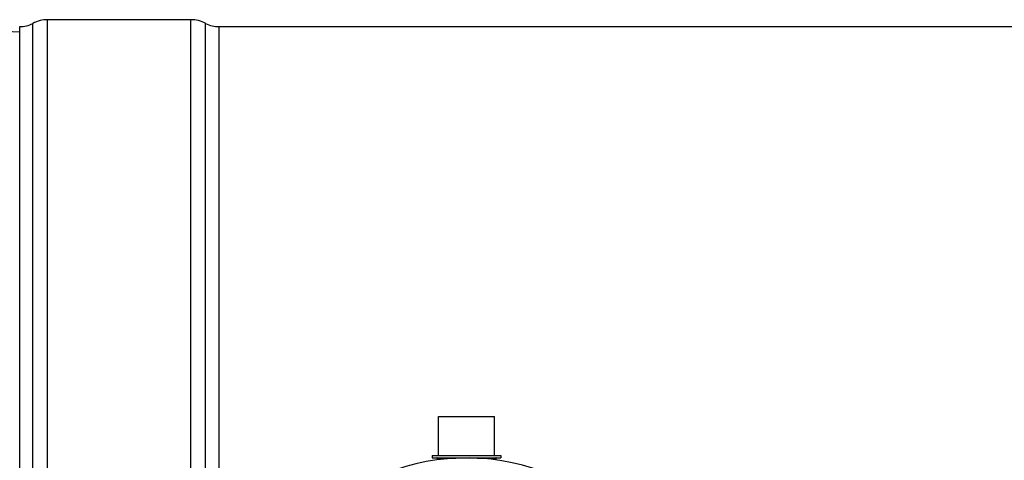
# Model space of a CAD drawing. Header units: millimetres. Extents: x 0 to 297, y 0 to 210.
# Tile 7 of 35: x 40 to 67, y 92 to 104. Entities that reach past the tile are written whole.
import ezdxf

# ---------------------------------------------------------------- set-up
doc = ezdxf.new("R2010")
doc.units = ezdxf.units.MM
doc.header["$LTSCALE"] = 16.335
doc.layers.get('0').update_dxf_attribs({"linetype": 'CONTINUOUS'})
doc.layers.add('01_GLOBAL', color=7, linetype='CONTINUOUS')
doc.layers.add('AXES_REF', color=7, linetype='CONTINUOUS')

msp = doc.modelspace()

# ---------------------------------------------------------------- linework, layer by layer
at = {"color": 7, "linetype": 'Continuous'}
for p, q in [((40.258, 103.776), (39.403, 103.821)), ((51.508, 92.406), (51.508, 93.456)), ((51.508, 93.456), (53.008, 93.456)), ((53.008, 92.406), (53.008, 93.456)), ((51.336, 92.406), (51.336, 92.346)), ((51.336, 92.406), (53.181, 92.406)), ((51.336, 92.346), (53.181, 92.346)), ((51.471, 92.338), (51.471, 92.291)), ((53.046, 92.338), (53.046, 92.291)), ((53.181, 92.406), (53.181, 92.346))]:
    msp.add_line(p, q, dxfattribs=at)
at = {"color": 9, "linetype": 'Continuous'}
for p, q in [((51.471, 92.338), (51.969, 92.338)), ((52.547, 92.338), (53.046, 92.338))]:
    msp.add_line(p, q, dxfattribs=at)
at = {"color": 7, "linetype": 'Continuous'}
for centre, start, end in [((51.463, 92.338), 0, 90), ((53.053, 92.338), 90, 180)]:
    msp.add_arc(centre, 0.0075, start, end, dxfattribs=at)
at = {"layer": '01_GLOBAL', "color": 7, "linetype": 'Continuous'}
msp.add_arc((52.258, 86.571), 5.775, 181.4884, 178.5116, dxfattribs=at)
at = {"layer": 'AXES_REF', "color": 9, "linetype": 'Continuous'}
for p, q in [((40.611, 69.127), (40.611, 104.014)), ((41.008, 69.028), (41.008, 104.113)), ((44.855, 69.028), (44.855, 104.113)), ((45.252, 86.721), (45.252, 104.014)), ((45.605, 103.926), (45.605, 86.721))]:
    msp.add_line(p, q, dxfattribs=at)
at = {"layer": 'AXES_REF', "color": 7, "linetype": 'Continuous'}
for p, q in [((44.855, 104.113), (41.008, 104.113)), ((40.258, 69.216), (40.258, 103.926)), ((45.605, 103.926), (184.326, 103.926))]:
    msp.add_line(p, q, dxfattribs=at)
for centre, radius, start, end in [((40.258, 104.676), 0.75, 270, 298.0725), ((41.008, 103.269), 0.844, 90, 118.0725), ((44.855, 103.269), 0.844, 61.9275, 90), ((45.605, 104.676), 0.75, 241.9275, 270)]:
    msp.add_arc(centre, radius, start, end, dxfattribs=at)

doc.saveas('drawing.dxf')
